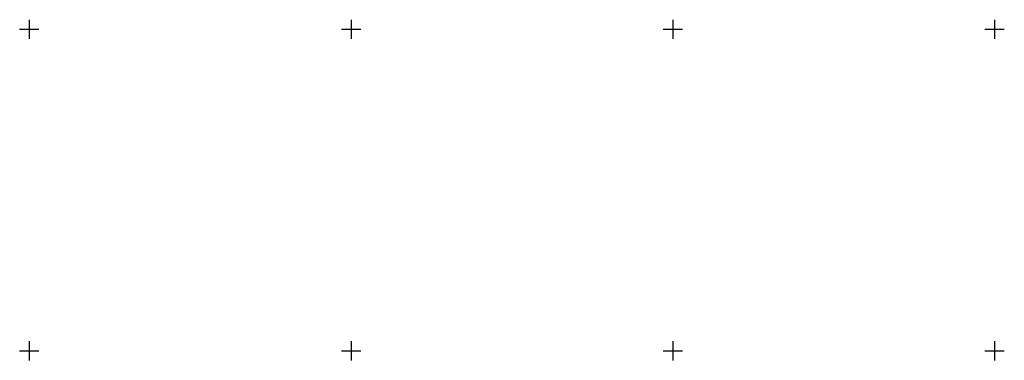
# Model space of a CAD drawing. Header units: metres. Extents: x 707528 to 709248, y 4308395 to 4311045.
# Tile 15 of 102: x 707777 to 707930, y 4308644 to 4308697. Entities that reach past the tile are written whole.
import ezdxf

# ---------------------------------------------------------------- set-up
doc = ezdxf.new("R2010")
doc.units = ezdxf.units.M
doc.header["$LTSCALE"] = 0.5
doc.layers.add('(001) Сетка', color=92, linetype='Continuous')

# ---------------------------------------------------------------- blocks, each defined once
blk = doc.blocks.new('Setka')
at = {"layer": '(001) Сетка'}
for p, q in [((-1.5, 0), (1.5, 0)), ((0, 1.5), (0, -1.5))]:
    blk.add_line(p, q, dxfattribs=at)

msp = doc.modelspace()

# ---------------------------------------------------------------- block references
at = {"layer": '(001) Сетка'}
for p in [(707778.46, 4308695.23), (707828.46, 4308695.23), (707878.46, 4308695.23), (707928.46, 4308695.23), (707778.46, 4308645.23), (707828.46, 4308645.23), (707878.46, 4308645.23), (707928.46, 4308645.23)]:
    msp.add_blockref('Setka', p, dxfattribs=at)

doc.saveas('drawing.dxf')
